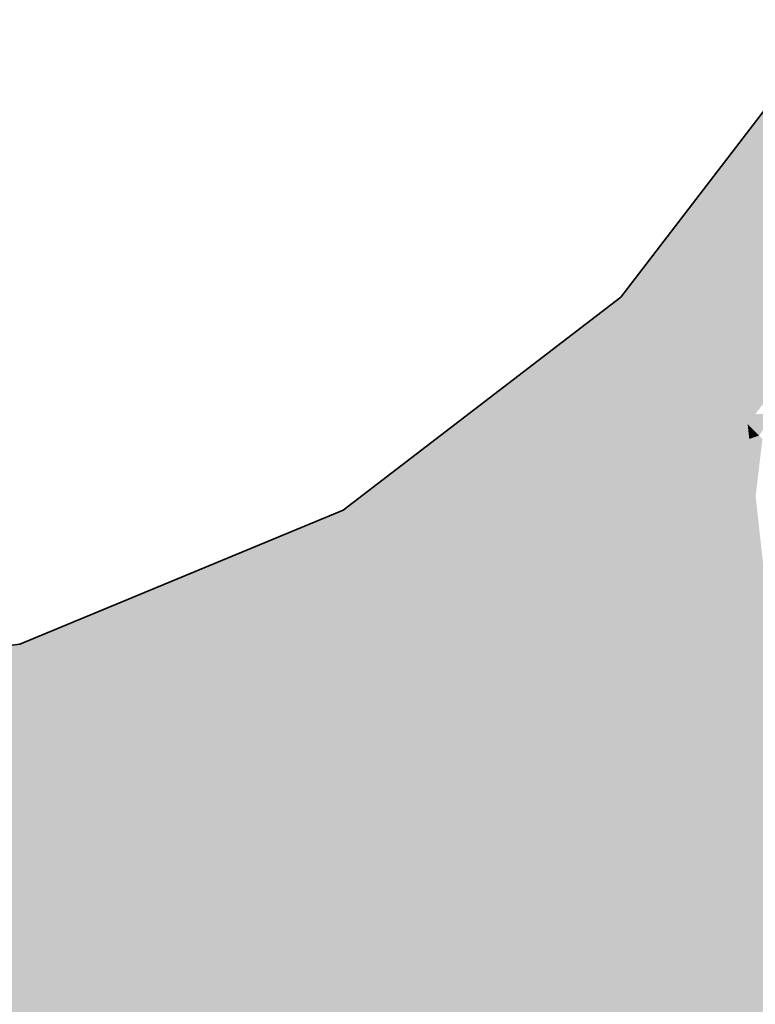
# Model space of a CAD drawing. Extents: x -350 to 540, y -53 to 541.
# Tile 204 of 256: x -165.098 to -164.411, y 153.063 to 153.981. Entities that reach past the tile are written whole.
import ezdxf

# ---------------------------------------------------------------- set-up
doc = ezdxf.new("R2010")
doc.units = 0
doc.layers.get('0').update_dxf_attribs({"lineweight": 35})
doc.layers.add('L_Zuluft', color=6, linetype='Continuous', lineweight=35, true_color=0xff00ff)
doc.layers.add('L_Zuluft-Shading', color=6, linetype='Continuous', lineweight=35, true_color=0xff00ff)

# ---------------------------------------------------------------- blocks, each defined once
blk = doc.blocks.new('Shading-A06HSWD6NL', base_point=(-163.02806, 152.21323))
at = {"layer": 'L_Zuluft-Shading', "color": 214, "true_color": 0x900090}
for points in [[(-164.48294, 153.79248), (-164.31305, 153.96642), (-164.34948, 153.96642)], [(-164.48294, 153.79248), (-164.30141, 153.95969), (-164.31962, 153.95969)], [(-164.42972, 153.79248), (-164.48294, 153.79248), (-164.30141, 153.95969)], [(-164.48372, 153.72211), (-164.53694, 153.72211), (-164.42972, 153.79248)], [(-164.53694, 153.72211), (-164.42972, 153.79248), (-164.48294, 153.79248)], [(-164.53499, 153.67038), (-164.60436, 153.67038), (-164.53694, 153.72211)], [(-164.50684, 153.69199), (-164.5358, 153.69199), (-164.53694, 153.72211)], [(-164.50684, 153.69199), (-164.48372, 153.72211), (-164.53694, 153.72211)], [(-164.53499, 153.67038), (-164.50684, 153.69199), (-164.5358, 153.69199)], [(-164.76417, 153.52345), (-164.79584, 153.52345), (-164.53499, 153.67038)], [(-164.79584, 153.52345), (-164.53499, 153.67038), (-164.60436, 153.67038)], [(-164.74578, 153.50864), (-164.78728, 153.50864), (-164.53499, 153.67038)], [(-164.77454, 153.48657), (-164.88488, 153.48657), (-164.79584, 153.52345)], [(-164.78728, 153.50864), (-164.76417, 153.52345), (-164.79584, 153.52345)], [(-164.77454, 153.48657), (-164.74578, 153.50864), (-164.78728, 153.50864)], [(-164.98694, 153.39859), (-165.09731, 153.39859), (-164.77454, 153.48657)], [(-165.09731, 153.39859), (-164.77454, 153.48657), (-164.88488, 153.48657)], [(-165.08629, 153.35744), (-165.40983, 153.35744), (-165.09731, 153.39859)], [(-165.08629, 153.35744), (-164.98694, 153.39859), (-165.09731, 153.39859)], [(-165.0973, 153.35599), (-165.42084, 153.35599), (-165.08629, 153.35744)], [(-165.42084, 153.35599), (-165.08629, 153.35744), (-165.40983, 153.35744)], [(-165.42084, 153.3134), (-165.0973, 153.35599), (-165.42084, 153.35599)]]:
    blk.add_solid(points, dxfattribs=at)
at = {"layer": 'L_Zuluft-Shading', "color": 214, "true_color": 0xaf00af}
for points in [[(-164.43056, 153.73734), (-164.47204, 153.73734), (-164.32358, 153.9308)], [(-164.43056, 153.73734), (-164.21271, 153.90848), (-164.33592, 153.90848)], [(-164.43056, 153.73734), (-164.21988, 153.86258), (-164.27113, 153.86258)], [(-164.46207, 153.64723), (-164.24413, 153.83096), (-164.25544, 153.83096)], [(-164.38512, 153.64723), (-164.46207, 153.64723), (-164.24413, 153.83096)], [(-164.42759, 153.67789), (-164.49272, 153.67789), (-164.29341, 153.7972)], [(-164.49272, 153.67789), (-164.29341, 153.7972), (-164.32985, 153.7972)], [(-164.41157, 153.73734), (-164.43056, 153.73734), (-164.32985, 153.7972)], [(-164.48828, 153.69199), (-164.50684, 153.69199), (-164.43056, 153.73734)], [(-164.50684, 153.69199), (-164.43056, 153.73734), (-164.47204, 153.73734)], [(-164.48462, 153.68382), (-164.49867, 153.68382), (-164.41157, 153.73734)], [(-164.49867, 153.68382), (-164.41157, 153.73734), (-164.43056, 153.73734)], [(-164.51436, 153.67801), (-164.52505, 153.67801), (-164.50684, 153.69199)], [(-164.49867, 153.68382), (-164.51123, 153.68382), (-164.50684, 153.69199)], [(-164.49867, 153.68382), (-164.48828, 153.69199), (-164.50684, 153.69199)], [(-164.48927, 153.63661), (-164.53669, 153.63661), (-164.51436, 153.67801)], [(-164.53499, 153.67038), (-164.51436, 153.67801), (-164.52505, 153.67801)], [(-164.51847, 153.67038), (-164.53499, 153.67038), (-164.51436, 153.67801)], [(-164.51436, 153.67801), (-164.49867, 153.68382), (-164.51123, 153.68382)], [(-164.49286, 153.67801), (-164.51436, 153.67801), (-164.49867, 153.68382)], [(-164.49571, 153.64723), (-164.49286, 153.67801), (-164.51436, 153.67801)], [(-164.49272, 153.67789), (-164.48462, 153.68382), (-164.49867, 153.68382)], [(-164.46207, 153.64723), (-164.49571, 153.64723), (-164.49286, 153.67801)], [(-164.46207, 153.64723), (-164.42759, 153.67789), (-164.49272, 153.67789)], [(-164.54935, 153.61314), (-164.60959, 153.61314), (-164.51847, 153.67038)], [(-164.60959, 153.61314), (-164.51847, 153.67038), (-164.53499, 153.67038)], [(-164.48927, 153.63661), (-164.46207, 153.64723), (-164.49571, 153.64723)], [(-164.45145, 153.63661), (-164.48927, 153.63661), (-164.46207, 153.64723)], [(-164.41853, 153.60368), (-164.38512, 153.64723), (-164.46207, 153.64723)], [(-164.54935, 153.61314), (-164.48927, 153.63661), (-164.53669, 153.63661)], [(-164.47506, 153.61314), (-164.54935, 153.61314), (-164.48927, 153.63661)], [(-164.46933, 153.60368), (-164.45145, 153.63661), (-164.48927, 153.63661)], [(-164.41853, 153.60368), (-164.46933, 153.60368), (-164.45145, 153.63661)], [(-164.67201, 153.56525), (-164.54935, 153.61314), (-164.60959, 153.61314)], [(-164.57518, 153.56525), (-164.67201, 153.56525), (-164.54935, 153.61314)], [(-164.45322, 153.57707), (-164.5688, 153.57707), (-164.47506, 153.61314)], [(-164.5688, 153.57707), (-164.47506, 153.61314), (-164.54935, 153.61314)], [(-164.45322, 153.57707), (-164.41853, 153.60368), (-164.46933, 153.60368)], [(-164.50325, 153.53868), (-164.58951, 153.53868), (-164.45322, 153.57707)], [(-164.58951, 153.53868), (-164.45322, 153.57707), (-164.5688, 153.57707)], [(-164.58951, 153.53868), (-164.70663, 153.53868), (-164.57518, 153.56525)], [(-164.70663, 153.53868), (-164.57518, 153.56525), (-164.67201, 153.56525)], [(-164.61761, 153.48657), (-164.77454, 153.48657), (-164.58951, 153.53868)], [(-164.77454, 153.48657), (-164.58951, 153.53868), (-164.70663, 153.53868)], [(-164.65041, 153.42577), (-164.50325, 153.53868), (-164.58951, 153.53868)], [(-164.71788, 153.38846), (-165.0114, 153.38846), (-164.77454, 153.48657)], [(-164.73942, 153.42577), (-164.61761, 153.48657), (-164.77454, 153.48657)], [(-164.65041, 153.42577), (-164.73942, 153.42577), (-164.61761, 153.48657)], [(-164.71788, 153.38846), (-164.65041, 153.42577), (-164.73942, 153.42577)], [(-164.69903, 153.38846), (-164.71788, 153.38846), (-164.65041, 153.42577)], [(-164.83896, 153.3606), (-165.07866, 153.3606), (-164.71788, 153.38846)], [(-165.07866, 153.3606), (-164.71788, 153.38846), (-165.0114, 153.38846)], [(-164.7121, 153.37843), (-164.76144, 153.37843), (-164.71788, 153.38846)], [(-164.7121, 153.37843), (-164.69903, 153.38846), (-164.71788, 153.38846)], [(-164.75249, 153.36169), (-164.83418, 153.36169), (-164.7121, 153.37843)], [(-164.83418, 153.36169), (-164.7121, 153.37843), (-164.76144, 153.37843)], [(-165.07448, 153.3134), (-165.42084, 153.3134), (-165.08629, 153.35744)], [(-165.08629, 153.35744), (-164.83896, 153.3606), (-165.07866, 153.3606)], [(-164.999, 153.35744), (-165.08629, 153.35744), (-164.99785, 153.35857)], [(-165.06807, 153.28944), (-164.999, 153.35744), (-165.08629, 153.35744)], [(-164.92691, 153.28944), (-165.06807, 153.28944), (-164.76004, 153.35857)], [(-165.06807, 153.28944), (-164.76004, 153.35857), (-164.99785, 153.35857)], [(-164.76004, 153.35857), (-164.99785, 153.35857), (-164.75249, 153.36169)], [(-164.83896, 153.3606), (-164.75249, 153.36169), (-164.83418, 153.36169)], [(-165.05396, 153.23682), (-165.42084, 153.23682), (-165.07448, 153.3134)], [(-165.42084, 153.23682), (-165.07448, 153.3134), (-165.42084, 153.3134)], [(-165.05396, 153.23682), (-164.92691, 153.28944), (-165.06807, 153.28944)], [(-165.42084, 153.18852), (-165.05396, 153.23682), (-165.42084, 153.23682)]]:
    blk.add_solid(points, dxfattribs=at)
at = {"layer": 'L_Zuluft-Shading', "color": 212, "true_color": 0xcc00cc}
for points in [[(-164.40052, 153.60368), (-164.41853, 153.60368), (-164.39381, 153.6133)], [(-164.41853, 153.60368), (-164.39381, 153.6133), (-164.41116, 153.6133)], [(-164.41699, 153.58987), (-164.43653, 153.58987), (-164.41853, 153.60368)], [(-164.40791, 153.59308), (-164.40052, 153.60368), (-164.41853, 153.60368)], [(-164.40791, 153.59308), (-164.41735, 153.59308), (-164.41853, 153.60368)], [(-164.41557, 153.57707), (-164.45322, 153.57707), (-164.41699, 153.58987)], [(-164.45322, 153.57707), (-164.41699, 153.58987), (-164.43653, 153.58987)], [(-164.41699, 153.58987), (-164.40791, 153.59308), (-164.41735, 153.59308)], [(-164.40471, 153.58987), (-164.41699, 153.58987), (-164.40791, 153.59308)], [(-164.41107, 153.53647), (-164.40471, 153.58987), (-164.41699, 153.58987)], [(-164.40871, 153.51521), (-164.53383, 153.51521), (-164.41557, 153.57707)], [(-164.53383, 153.51521), (-164.41557, 153.57707), (-164.45322, 153.57707)], [(-164.65041, 153.42577), (-164.40871, 153.51521), (-164.53383, 153.51521)], [(-164.40231, 153.45753), (-164.56456, 153.45753), (-164.40871, 153.51521)], [(-164.65041, 153.42577), (-164.40231, 153.45753), (-164.56456, 153.45753)], [(-164.48365, 153.42577), (-164.65041, 153.42577), (-164.40231, 153.45753)], [(-164.39734, 153.41277), (-164.51694, 153.41277), (-164.40231, 153.45753)], [(-164.56331, 153.39465), (-164.69096, 153.39465), (-164.48365, 153.42577)], [(-164.69096, 153.39465), (-164.48365, 153.42577), (-164.65041, 153.42577)], [(-164.56331, 153.39465), (-164.39734, 153.41277), (-164.51694, 153.41277)], [(-164.39669, 153.40691), (-164.45097, 153.40691), (-164.39734, 153.41277)], [(-164.53843, 153.37843), (-164.7121, 153.37843), (-164.45097, 153.40691)], [(-164.39333, 153.37659), (-164.5441, 153.37659), (-164.39669, 153.40691)], [(-164.5441, 153.37659), (-164.39669, 153.40691), (-164.45097, 153.40691)], [(-164.7121, 153.37843), (-164.56331, 153.39465), (-164.69096, 153.39465)], [(-164.70459, 153.36543), (-164.74347, 153.36543), (-164.7121, 153.37843)], [(-164.5441, 153.37659), (-164.71103, 153.37659), (-164.7121, 153.37843)], [(-164.5441, 153.37659), (-164.53843, 153.37843), (-164.7121, 153.37843)], [(-164.70704, 153.36967), (-164.5441, 153.37659), (-164.71103, 153.37659)], [(-164.56531, 153.36967), (-164.70704, 153.36967), (-164.5441, 153.37659)], [(-164.40551, 153.36543), (-164.70459, 153.36543), (-164.39314, 153.37492)], [(-164.56531, 153.36967), (-164.39314, 153.37492), (-164.5492, 153.37492)], [(-164.39314, 153.37492), (-164.5492, 153.37492), (-164.5441, 153.37659)], [(-164.39314, 153.37492), (-164.39333, 153.37659), (-164.5441, 153.37659)], [(-164.70243, 153.36169), (-164.75249, 153.36169), (-164.70459, 153.36543)], [(-164.75249, 153.36169), (-164.70459, 153.36543), (-164.74347, 153.36543)], [(-164.70459, 153.36543), (-164.56531, 153.36967), (-164.70704, 153.36967)], [(-164.61278, 153.20639), (-164.40551, 153.36543), (-164.70459, 153.36543)], [(-164.64015, 153.23682), (-165.05396, 153.23682), (-164.75249, 153.36169)], [(-164.61278, 153.20639), (-164.70243, 153.36169), (-164.75249, 153.36169)], [(-165.04102, 153.18852), (-165.42084, 153.18852), (-165.05396, 153.23682)], [(-164.93265, 153.21809), (-165.04894, 153.21809), (-165.05396, 153.23682)], [(-164.8568, 153.20639), (-164.64015, 153.23682), (-165.05396, 153.23682)], [(-164.61278, 153.20639), (-164.8568, 153.20639), (-164.64015, 153.23682)], [(-165.022, 153.11755), (-164.93265, 153.21809), (-165.04894, 153.21809)], [(-164.67903, 153.17896), (-164.96743, 153.17896), (-164.93265, 153.21809)], [(-164.67903, 153.17896), (-164.61278, 153.20639), (-164.8568, 153.20639)], [(-165.00255, 153.04494), (-165.42084, 153.04494), (-165.04102, 153.18852)], [(-165.42084, 153.04494), (-165.04102, 153.18852), (-165.42084, 153.18852)], [(-164.82725, 153.11755), (-165.022, 153.11755), (-164.67903, 153.17896)], [(-165.022, 153.11755), (-164.67903, 153.17896), (-164.96743, 153.17896)], [(-165.00255, 153.04494), (-164.82725, 153.11755), (-165.022, 153.11755)]]:
    blk.add_solid(points, dxfattribs=at)
at = {"layer": 'L_Zuluft-Shading', "color": 212, "true_color": 0xe400e4}
for points in [[(-164.20372, 153.23795), (-164.57165, 153.23795), (-164.39314, 153.37492)], [(-164.23305, 153.22655), (-164.58651, 153.22655), (-164.20372, 153.23795)], [(-164.58651, 153.22655), (-164.20372, 153.23795), (-164.57165, 153.23795)], [(-164.19331, 153.20639), (-164.61278, 153.20639), (-164.20053, 153.22827)], [(-164.61278, 153.20639), (-164.23305, 153.22655), (-164.58651, 153.22655)], [(-164.59753, 153.17999), (-164.67653, 153.17999), (-164.61278, 153.20639)], [(-164.19287, 153.20506), (-164.19331, 153.20639), (-164.61278, 153.20639)], [(-164.19287, 153.20506), (-164.61201, 153.20506), (-164.61278, 153.20639)], [(-164.59753, 153.17999), (-164.19287, 153.20506), (-164.61201, 153.20506)], [(-164.23821, 153.17999), (-164.59753, 153.17999), (-164.19287, 153.20506)], [(-164.42181, 153.0294), (-164.51059, 153.0294), (-164.19287, 153.20506)], [(-164.51956, 153.04494), (-165.00255, 153.04494), (-164.59694, 153.17896)], [(-165.00255, 153.04494), (-164.59694, 153.17896), (-164.67903, 153.17896)], [(-164.59694, 153.17896), (-164.67903, 153.17896), (-164.59753, 153.17999)], [(-164.67903, 153.17896), (-164.59753, 153.17999), (-164.67653, 153.17999)], [(-164.28618, 153.15347), (-164.58222, 153.15347), (-164.59753, 153.17999)], [(-164.28618, 153.15347), (-164.23821, 153.17999), (-164.59753, 153.17999)], [(-164.51059, 153.0294), (-164.28618, 153.15347), (-164.58222, 153.15347)]]:
    blk.add_solid(points, dxfattribs=at)
blk = doc.blocks.new('Bogen-A06HSWKONL', base_point=(-165.42084, 150.85599))
at = {"color": 0, "linetype": 'ByBlock', "lineweight": -2, "ltscale": 0.35}
for p, q in [((-164.53695, 153.72211), (-164.3383, 153.98099)), ((-164.79583, 153.52346), (-164.53695, 153.72211)), ((-165.09731, 153.39858), (-164.79583, 153.52346)), ((-165.42083, 153.35599), (-165.09731, 153.39858))]:
    blk.add_line(p, q, dxfattribs=at)

msp = doc.modelspace()

# ---------------------------------------------------------------- block references
at = {"layer": 'L_Zuluft'}
msp.add_blockref('Shading-A06HSWD6NL', (-163.02806, 152.21323), dxfattribs=at)
at = {"layer": 'L_Zuluft', "ltscale": 0.35}
msp.add_blockref('Bogen-A06HSWKONL', (-165.42084, 150.85599), dxfattribs=at)

doc.saveas('drawing.dxf')
